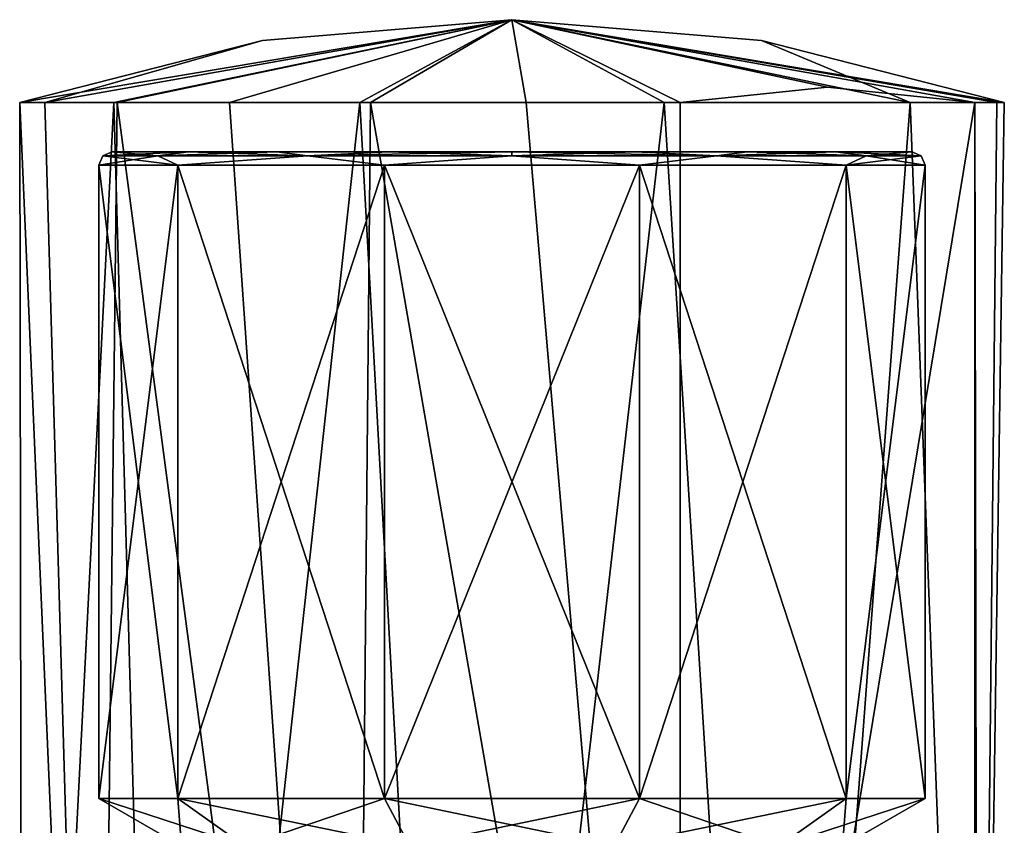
# Model space of a CAD drawing. Header units: millimetres. Extents: x -284 to 78, y 0 to 199.
# Tile 122 of 122: x 35 to 65, y 39 to 64. Entities that reach past the tile are written whole.
import ezdxf

# ---------------------------------------------------------------- set-up
doc = ezdxf.new("R2010")
doc.units = ezdxf.units.MM
doc.header["$LTSCALE"] = 65.185185
for name, color, linetype in [('504', 7, 'CONTINUOUS'), ('505', 7, 'CONTINUOUS'), ('506', 7, 'CONTINUOUS'), ('507', 7, 'CONTINUOUS'), ('527', 7, 'CONTINUOUS'), ('528', 7, 'CONTINUOUS'), ('529', 7, 'CONTINUOUS'), ('532', 7, 'CONTINUOUS'), ('533', 7, 'CONTINUOUS'), ('536', 7, 'CONTINUOUS'), ('537', 7, 'CONTINUOUS')]:
    doc.layers.add(name, color=color, linetype=linetype)

msp = doc.modelspace()

# ---------------------------------------------------------------- linework, layer by layer
at = {"layer": '504', "linetype": 'CONTINUOUS'}
for points in [[(35.189, 7.05, -1.624), (37.431, 7.05, 8.002), (35.1, 61.05), (35.189, 7.05, -1.624)], [(37.946, 61.05, -8.758), (35.189, 7.05, -1.624), (35.1, 61.05), (37.946, 61.05, -8.758)], [(35.1, 61.05), (37.431, 7.05, 8.002), (35.856, 61.05, 4.685), (35.1, 61.05)], [(39.464, 7.05, -10.536), (35.189, 7.05, -1.624), (37.946, 61.05, -8.758), (39.464, 7.05, -10.536)], [(35.856, 61.05, 4.685), (37.431, 7.05, 8.002), (38.046, 61.05, 8.895), (35.856, 61.05, 4.685)], [(37.431, 7.05, 8.002), (45.204, 7.05, 14.107), (38.046, 61.05, 8.895), (37.431, 7.05, 8.002)], [(45.396, 61.05, -14.171), (39.464, 7.05, -10.536), (37.946, 61.05, -8.758), (45.396, 61.05, -14.171)], [(38.046, 61.05, 8.895), (45.204, 7.05, 14.107), (41.45, 61.05, 12.203), (38.046, 61.05, 8.895)], [(48.376, 7.05, -14.811), (39.464, 7.05, -10.536), (45.396, 61.05, -14.171), (48.376, 7.05, -14.811)], [(41.45, 61.05, 12.203), (45.204, 7.05, 14.107), (45.721, 61.05, 14.272), (41.45, 61.05, 12.203)], [(45.204, 7.05, 14.107), (55.087, 7.05, 14.005), (45.721, 61.05, 14.272), (45.204, 7.05, 14.107)], [(54.604, 61.05, -14.171), (48.376, 7.05, -14.811), (45.396, 61.05, -14.171), (54.604, 61.05, -14.171)], [(45.721, 61.05, 14.272), (55.087, 7.05, 14.005), (50.426, 61.05, 14.894), (45.721, 61.05, 14.272)], [(58.002, 7.05, -12.569), (48.376, 7.05, -14.811), (54.604, 61.05, -14.171), (58.002, 7.05, -12.569)], [(50.426, 61.05, 14.894), (55.087, 7.05, 14.005), (55.087, 61.05, 14.005), (50.426, 61.05, 14.894)], [(62.054, 61.05, -8.758), (58.002, 7.05, -12.569), (54.604, 61.05, -14.171), (62.054, 61.05, -8.758)], [(64.107, 7.05, -4.796), (58.002, 7.05, -12.569), (62.054, 61.05, -8.758), (64.107, 7.05, -4.796)], [(64.9, 61.05), (64.107, 7.05, -4.796), (62.054, 61.05, -8.758), (64.9, 61.05)], [(64.005, 7.05, 5.087), (64.107, 7.05, -4.796), (64.005, 61.05, 5.087), (64.005, 7.05, 5.087)], [(64.005, 61.05, 5.087), (64.107, 7.05, -4.796), (64.674, 61.05, 2.583), (64.005, 61.05, 5.087)], [(64.674, 61.05, 2.583), (64.107, 7.05, -4.796), (64.9, 61.05), (64.674, 61.05, 2.583)]]:
    msp.add_3dface(points, dxfattribs=at)
at = {"layer": '505', "linetype": 'CONTINUOUS'}
for points in [[(35.856, 61.05, 4.685), (38.046, 61.05, 8.895), (50, 63.55), (35.856, 61.05, 4.685)], [(42.446, 62.921), (35.856, 61.05, 4.685), (50, 63.55), (42.446, 62.921)], [(38.046, 61.05, 8.895), (41.45, 61.05, 12.203), (50, 63.55), (38.046, 61.05, 8.895)], [(41.45, 61.05, 12.203), (45.721, 61.05, 14.272), (50, 63.55), (41.45, 61.05, 12.203)], [(45.721, 61.05, 14.272), (50.426, 61.05, 14.894), (50, 63.55), (45.721, 61.05, 14.272)], [(64.005, 61.05, 5.087), (64.674, 61.05, 2.583), (50, 63.55), (64.005, 61.05, 5.087)], [(64.005, 61.05, 5.087), (50, 63.55), (59.546, 61.508, 9.546), (64.005, 61.05, 5.087)], [(64.674, 61.05, 2.583), (64.9, 61.05), (50, 63.55), (64.674, 61.05, 2.583)], [(50, 63.55), (64.9, 61.05), (57.554, 62.921), (50, 63.55)], [(50.426, 61.05, 14.894), (55.087, 61.05, 14.005), (50, 63.55), (50.426, 61.05, 14.894)], [(50, 63.55), (55.087, 61.05, 14.005), (59.546, 61.508, 9.546), (50, 63.55)], [(35.1, 61.05), (35.856, 61.05, 4.685), (42.446, 62.921), (35.1, 61.05)]]:
    msp.add_3dface(points, dxfattribs=at)
at = {"layer": '506', "linetype": 'CONTINUOUS'}
for points in [[(37.946, 61.05, -8.758), (35.1, 61.05), (50, 63.55), (37.946, 61.05, -8.758)], [(35.1, 61.05), (42.446, 62.921), (50, 63.55), (35.1, 61.05)], [(45.396, 61.05, -14.171), (37.946, 61.05, -8.758), (50, 63.55), (45.396, 61.05, -14.171)], [(54.604, 61.05, -14.171), (45.396, 61.05, -14.171), (50, 63.55), (54.604, 61.05, -14.171)], [(62.054, 61.05, -8.758), (54.604, 61.05, -14.171), (50, 63.55), (62.054, 61.05, -8.758)], [(62.054, 61.05, -8.758), (50, 63.55), (57.554, 62.921), (62.054, 61.05, -8.758)], [(64.9, 61.05), (62.054, 61.05, -8.758), (57.554, 62.921), (64.9, 61.05)]]:
    msp.add_3dface(points, dxfattribs=at)
at = {"layer": '507', "linetype": 'CONTINUOUS'}
for points in [[(55.087, 61.05, 14.005), (64.005, 61.05, 5.087), (59.546, 61.508, 9.546), (55.087, 61.05, 14.005)], [(55.087, 7.05, 14.005), (64.005, 7.05, 5.087), (64.005, 61.05, 5.087), (55.087, 7.05, 14.005)], [(55.087, 7.05, 14.005), (64.005, 61.05, 5.087), (55.087, 61.05, 14.005), (55.087, 7.05, 14.005)]]:
    msp.add_3dface(points, dxfattribs=at)
at = {"layer": '527', "linetype": 'CONTINUOUS'}
for points in [[(40.208, 59.55, -7.108), (62.1, 59.55), (37.9, 59.55), (40.208, 59.55, -7.108)], [(37.9, 59.55), (62.1, 59.55), (59.792, 59.55, 7.108), (37.9, 59.55)], [(40.208, 59.55, 7.108), (37.9, 59.55), (59.792, 59.55, 7.108), (40.208, 59.55, 7.108)], [(59.792, 59.55, -7.108), (62.1, 59.55), (40.208, 59.55, -7.108), (59.792, 59.55, -7.108)], [(42.885, 59.55, -9.787), (59.792, 59.55, -7.108), (40.208, 59.55, -7.108), (42.885, 59.55, -9.787)], [(42.885, 59.55, 9.787), (40.208, 59.55, 7.108), (57.115, 59.55, 9.787), (42.885, 59.55, 9.787)], [(57.115, 59.55, 9.787), (40.208, 59.55, 7.108), (59.792, 59.55, 7.108), (57.115, 59.55, 9.787)], [(57.115, 59.55, -9.787), (59.792, 59.55, -7.108), (42.885, 59.55, -9.787), (57.115, 59.55, -9.787)], [(46.259, 59.55, -11.507), (57.115, 59.55, -9.787), (42.885, 59.55, -9.787), (46.259, 59.55, -11.507)], [(46.259, 59.55, 11.507), (42.885, 59.55, 9.787), (53.741, 59.55, 11.507), (46.259, 59.55, 11.507)], [(53.741, 59.55, 11.507), (42.885, 59.55, 9.787), (57.115, 59.55, 9.787), (53.741, 59.55, 11.507)], [(53.741, 59.55, -11.507), (57.115, 59.55, -9.787), (46.259, 59.55, -11.507), (53.741, 59.55, -11.507)], [(50, 59.55, -12.1), (53.741, 59.55, -11.507), (46.259, 59.55, -11.507), (50, 59.55, -12.1)], [(50, 59.55, 12.1), (46.259, 59.55, 11.507), (53.741, 59.55, 11.507), (50, 59.55, 12.1)]]:
    msp.add_3dface(points, dxfattribs=at)
at = {"layer": '528', "linetype": 'CONTINUOUS'}
for points in [[(37.5, 59.15), (39.887, 59.15, 7.347), (37.5, 39.993), (37.5, 59.15)], [(37.5, 39.993), (39.887, 59.15, 7.347), (39.887, 39.993, 7.347), (37.5, 39.993)], [(39.887, 59.15, 7.347), (46.137, 59.15, 11.888), (39.887, 39.993, 7.347), (39.887, 59.15, 7.347)], [(39.887, 39.993, 7.347), (46.137, 59.15, 11.888), (46.137, 39.993, 11.888), (39.887, 39.993, 7.347)], [(46.137, 59.15, 11.888), (53.863, 59.15, 11.888), (46.137, 39.993, 11.888), (46.137, 59.15, 11.888)], [(46.137, 39.993, 11.888), (53.863, 59.15, 11.888), (53.863, 39.993, 11.888), (46.137, 39.993, 11.888)], [(53.863, 59.15, 11.888), (60.113, 59.15, 7.347), (53.863, 39.993, 11.888), (53.863, 59.15, 11.888)], [(53.863, 39.993, 11.888), (60.113, 59.15, 7.347), (60.113, 39.993, 7.347), (53.863, 39.993, 11.888)], [(60.113, 59.15, 7.347), (62.5, 59.15), (60.113, 39.993, 7.347), (60.113, 59.15, 7.347)], [(60.113, 39.993, 7.347), (62.5, 59.15), (62.5, 39.993), (60.113, 39.993, 7.347)]]:
    msp.add_3dface(points, dxfattribs=at)
at = {"layer": '529', "linetype": 'CONTINUOUS'}
for points in [[(37.5, 39.993), (39.887, 39.993, 7.347), (40, 38.55), (37.5, 39.993)], [(39.887, 39.993, 7.347), (46.137, 39.993, 11.888), (41.91, 38.55, 5.878), (39.887, 39.993, 7.347)], [(40, 38.55), (39.887, 39.993, 7.347), (41.91, 38.55, 5.878), (40, 38.55)], [(41.91, 38.55, 5.878), (46.137, 39.993, 11.888), (46.91, 38.55, 9.511), (41.91, 38.55, 5.878)], [(46.137, 39.993, 11.888), (53.863, 39.993, 11.888), (46.91, 38.55, 9.511), (46.137, 39.993, 11.888)], [(46.91, 38.55, 9.511), (53.863, 39.993, 11.888), (53.09, 38.55, 9.511), (46.91, 38.55, 9.511)], [(53.863, 39.993, 11.888), (60.113, 39.993, 7.347), (53.09, 38.55, 9.511), (53.863, 39.993, 11.888)], [(53.09, 38.55, 9.511), (60.113, 39.993, 7.347), (58.09, 38.55, 5.878), (53.09, 38.55, 9.511)], [(60.113, 39.993, 7.347), (62.5, 39.993), (58.09, 38.55, 5.878), (60.113, 39.993, 7.347)], [(58.09, 38.55, 5.878), (62.5, 39.993), (60, 38.55), (58.09, 38.55, 5.878)]]:
    msp.add_3dface(points, dxfattribs=at)
at = {"layer": '532', "linetype": 'CONTINUOUS'}
for points in [[(37.5, 59.15), (37.5, 39.993), (39.887, 39.993, -7.347), (37.5, 59.15)], [(39.887, 59.15, -7.347), (37.5, 59.15), (39.887, 39.993, -7.347), (39.887, 59.15, -7.347)], [(46.137, 59.15, -11.888), (39.887, 59.15, -7.347), (46.137, 39.993, -11.888), (46.137, 59.15, -11.888)], [(46.137, 39.993, -11.888), (39.887, 59.15, -7.347), (39.887, 39.993, -7.347), (46.137, 39.993, -11.888)], [(53.863, 59.15, -11.888), (46.137, 59.15, -11.888), (53.863, 39.993, -11.888), (53.863, 59.15, -11.888)], [(53.863, 39.993, -11.888), (46.137, 59.15, -11.888), (46.137, 39.993, -11.888), (53.863, 39.993, -11.888)], [(60.113, 59.15, -7.347), (53.863, 59.15, -11.888), (60.113, 39.993, -7.347), (60.113, 59.15, -7.347)], [(60.113, 39.993, -7.347), (53.863, 59.15, -11.888), (53.863, 39.993, -11.888), (60.113, 39.993, -7.347)], [(62.5, 39.993), (62.5, 59.15), (60.113, 59.15, -7.347), (62.5, 39.993)], [(62.5, 39.993), (60.113, 59.15, -7.347), (60.113, 39.993, -7.347), (62.5, 39.993)]]:
    msp.add_3dface(points, dxfattribs=at)
at = {"layer": '533', "linetype": 'CONTINUOUS'}
for points in [[(37.5, 39.993), (40, 38.55), (41.91, 38.55, -5.878), (37.5, 39.993)], [(39.887, 39.993, -7.347), (37.5, 39.993), (41.91, 38.55, -5.878), (39.887, 39.993, -7.347)], [(46.137, 39.993, -11.888), (39.887, 39.993, -7.347), (46.91, 38.55, -9.511), (46.137, 39.993, -11.888)], [(46.91, 38.55, -9.511), (39.887, 39.993, -7.347), (41.91, 38.55, -5.878), (46.91, 38.55, -9.511)], [(53.863, 39.993, -11.888), (46.137, 39.993, -11.888), (53.09, 38.55, -9.511), (53.863, 39.993, -11.888)], [(53.09, 38.55, -9.511), (46.137, 39.993, -11.888), (46.91, 38.55, -9.511), (53.09, 38.55, -9.511)], [(58.09, 38.55, -5.878), (53.863, 39.993, -11.888), (53.09, 38.55, -9.511), (58.09, 38.55, -5.878)], [(60.113, 39.993, -7.347), (53.863, 39.993, -11.888), (58.09, 38.55, -5.878), (60.113, 39.993, -7.347)], [(60, 38.55), (60.113, 39.993, -7.347), (58.09, 38.55, -5.878), (60, 38.55)], [(60, 38.55), (62.5, 39.993), (60.113, 39.993, -7.347), (60, 38.55)]]:
    msp.add_3dface(points, dxfattribs=at)
at = {"layer": '536', "linetype": 'CONTINUOUS'}
for points in [[(37.5, 59.15), (39.887, 59.15, -7.347), (37.617, 59.433), (37.5, 59.15)], [(37.9, 59.55), (37.617, 59.433), (39.276, 59.433, -6.191), (37.9, 59.55)], [(37.617, 59.433), (39.887, 59.15, -7.347), (39.276, 59.433, -6.191), (37.617, 59.433)], [(40.208, 59.55, -7.108), (37.9, 59.55), (39.276, 59.433, -6.191), (40.208, 59.55, -7.108)], [(40.208, 59.55, -7.108), (39.276, 59.433, -6.191), (43.809, 59.433, -10.724), (40.208, 59.55, -7.108)], [(39.276, 59.433, -6.191), (39.887, 59.15, -7.347), (43.809, 59.433, -10.724), (39.276, 59.433, -6.191)], [(39.887, 59.15, -7.347), (46.137, 59.15, -11.888), (43.809, 59.433, -10.724), (39.887, 59.15, -7.347)], [(42.885, 59.55, -9.787), (40.208, 59.55, -7.108), (43.809, 59.433, -10.724), (42.885, 59.55, -9.787)], [(46.259, 59.55, -11.507), (42.885, 59.55, -9.787), (43.809, 59.433, -10.724), (46.259, 59.55, -11.507)], [(46.259, 59.55, -11.507), (43.809, 59.433, -10.724), (50, 59.433, -12.383), (46.259, 59.55, -11.507)], [(43.809, 59.433, -10.724), (46.137, 59.15, -11.888), (50, 59.433, -12.383), (43.809, 59.433, -10.724)], [(46.137, 59.15, -11.888), (53.863, 59.15, -11.888), (50, 59.433, -12.383), (46.137, 59.15, -11.888)], [(50, 59.55, -12.1), (46.259, 59.55, -11.507), (50, 59.433, -12.383), (50, 59.55, -12.1)], [(53.741, 59.55, -11.507), (50, 59.55, -12.1), (56.191, 59.433, -10.724), (53.741, 59.55, -11.507)], [(50, 59.55, -12.1), (50, 59.433, -12.383), (56.191, 59.433, -10.724), (50, 59.55, -12.1)], [(50, 59.433, -12.383), (53.863, 59.15, -11.888), (56.191, 59.433, -10.724), (50, 59.433, -12.383)], [(57.115, 59.55, -9.787), (53.741, 59.55, -11.507), (56.191, 59.433, -10.724), (57.115, 59.55, -9.787)], [(53.863, 59.15, -11.888), (60.113, 59.15, -7.347), (56.191, 59.433, -10.724), (53.863, 59.15, -11.888)], [(57.115, 59.55, -9.787), (56.191, 59.433, -10.724), (60.724, 59.433, -6.191), (57.115, 59.55, -9.787)], [(56.191, 59.433, -10.724), (60.113, 59.15, -7.347), (60.724, 59.433, -6.191), (56.191, 59.433, -10.724)], [(59.792, 59.55, -7.108), (57.115, 59.55, -9.787), (60.724, 59.433, -6.191), (59.792, 59.55, -7.108)], [(62.1, 59.55), (59.792, 59.55, -7.108), (62.383, 59.433), (62.1, 59.55)], [(59.792, 59.55, -7.108), (60.724, 59.433, -6.191), (62.383, 59.433), (59.792, 59.55, -7.108)], [(60.113, 59.15, -7.347), (62.5, 59.15), (60.724, 59.433, -6.191), (60.113, 59.15, -7.347)], [(60.724, 59.433, -6.191), (62.5, 59.15), (62.383, 59.433), (60.724, 59.433, -6.191)]]:
    msp.add_3dface(points, dxfattribs=at)
at = {"layer": '537', "linetype": 'CONTINUOUS'}
for points in [[(39.887, 59.15, 7.347), (37.5, 59.15), (39.276, 59.433, 6.191), (39.887, 59.15, 7.347)], [(37.5, 59.15), (37.617, 59.433), (39.276, 59.433, 6.191), (37.5, 59.15)], [(37.9, 59.55), (40.208, 59.55, 7.108), (37.617, 59.433), (37.9, 59.55)], [(37.617, 59.433), (40.208, 59.55, 7.108), (39.276, 59.433, 6.191), (37.617, 59.433)], [(40.208, 59.55, 7.108), (42.885, 59.55, 9.787), (39.276, 59.433, 6.191), (40.208, 59.55, 7.108)], [(42.885, 59.55, 9.787), (43.809, 59.433, 10.724), (39.276, 59.433, 6.191), (42.885, 59.55, 9.787)], [(43.809, 59.433, 10.724), (39.887, 59.15, 7.347), (39.276, 59.433, 6.191), (43.809, 59.433, 10.724)], [(46.137, 59.15, 11.888), (39.887, 59.15, 7.347), (43.809, 59.433, 10.724), (46.137, 59.15, 11.888)], [(42.885, 59.55, 9.787), (46.259, 59.55, 11.507), (43.809, 59.433, 10.724), (42.885, 59.55, 9.787)], [(46.259, 59.55, 11.507), (50, 59.55, 12.1), (43.809, 59.433, 10.724), (46.259, 59.55, 11.507)], [(50, 59.55, 12.1), (50, 59.433, 12.383), (43.809, 59.433, 10.724), (50, 59.55, 12.1)], [(50, 59.433, 12.383), (46.137, 59.15, 11.888), (43.809, 59.433, 10.724), (50, 59.433, 12.383)], [(53.863, 59.15, 11.888), (46.137, 59.15, 11.888), (50, 59.433, 12.383), (53.863, 59.15, 11.888)], [(50, 59.55, 12.1), (53.741, 59.55, 11.507), (50, 59.433, 12.383), (50, 59.55, 12.1)], [(53.741, 59.55, 11.507), (56.191, 59.433, 10.724), (50, 59.433, 12.383), (53.741, 59.55, 11.507)], [(56.191, 59.433, 10.724), (53.863, 59.15, 11.888), (50, 59.433, 12.383), (56.191, 59.433, 10.724)], [(53.741, 59.55, 11.507), (57.115, 59.55, 9.787), (56.191, 59.433, 10.724), (53.741, 59.55, 11.507)], [(60.113, 59.15, 7.347), (53.863, 59.15, 11.888), (56.191, 59.433, 10.724), (60.113, 59.15, 7.347)], [(57.115, 59.55, 9.787), (59.792, 59.55, 7.108), (56.191, 59.433, 10.724), (57.115, 59.55, 9.787)], [(59.792, 59.55, 7.108), (60.724, 59.433, 6.191), (56.191, 59.433, 10.724), (59.792, 59.55, 7.108)], [(60.724, 59.433, 6.191), (60.113, 59.15, 7.347), (56.191, 59.433, 10.724), (60.724, 59.433, 6.191)], [(59.792, 59.55, 7.108), (62.1, 59.55), (60.724, 59.433, 6.191), (59.792, 59.55, 7.108)], [(62.5, 59.15), (60.113, 59.15, 7.347), (62.383, 59.433), (62.5, 59.15)], [(62.383, 59.433), (60.113, 59.15, 7.347), (60.724, 59.433, 6.191), (62.383, 59.433)], [(62.1, 59.55), (62.383, 59.433), (60.724, 59.433, 6.191), (62.1, 59.55)]]:
    msp.add_3dface(points, dxfattribs=at)

doc.saveas('drawing.dxf')
